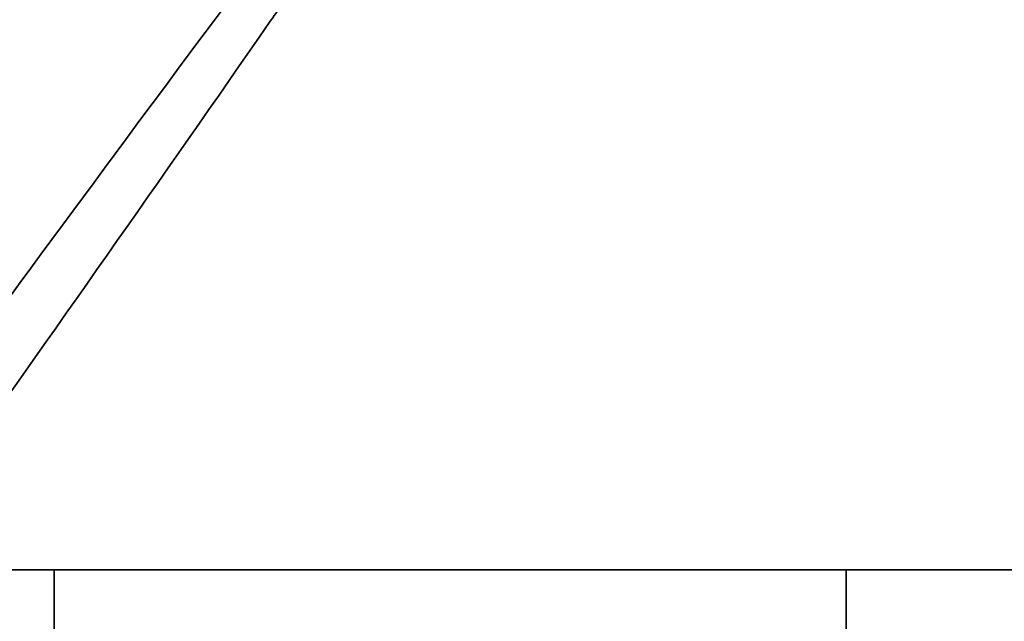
# Model space of a CAD drawing. Header units: millimetres. Extents: x 5 to 517, y 5 to 292.
# Tile 58 of 98: x 187 to 197, y 151 to 157. Entities that reach past the tile are written whole.
import ezdxf

# ---------------------------------------------------------------- set-up
doc = ezdxf.new("R2010")
doc.units = ezdxf.units.MM
doc.layers.add('图框', color=7, linetype='Continuous')
doc.styles.add('SLDTEXTSTYLE1', font='TXT', dxfattribs={"width": 0.7})
doc.dimstyles.new('SLDDIMSTYLE0', dxfattribs={"dimtxt": 3.5, "dimasz": 3.5, "dimexe": 0, "dimexo": 0.0625, "dimgap": 0.875, "dimtad": 2, "dimlfac": 10, "dimrnd": 1e-09, "dimzin": 12, "dimdsep": 46, "dimtxsty": 'SLDTEXTSTYLE1', "dimsah": 1, "dimcen": 0.09, "dimadec": 0, "dimazin": 3, "dimtfac": 1, "dimtofl": 0, "dimtmove": 0, "dimatfit": 3, "dimfxl": 0, "dimfrac": 2, "dimtolj": 1, "dimtzin": 12, "dimarcsym": 0})

# ---------------------------------------------------------------- blocks, each defined once
blk = doc.blocks.new('_D_4')
at = {"layer": '图框'}
for p, q in [((162.6846, 199.713), (136.4346, 199.713)), ((137.4346, 101.153), (137.4346, 199.713)), ((230.8327, 101.153), (136.4346, 101.153))]:
    blk.add_line(p, q, dxfattribs=at)
for points in [[(137.4346, 199.713), (136.8961, 196.213), (137.973, 196.213)], [(137.4346, 101.153), (137.973, 104.653), (136.8961, 104.653)]]:
    blk.add_solid(points, dxfattribs=at)
at = {"layer": '图框', "insert": (132.9228, 149.0533), "char_height": 3.5, "attachment_point": 1, "rotation": 90, "style": 'SLDTEXTSTYLE1'}
blk.add_mtext('B', dxfattribs=at)
blk = doc.blocks.new('_D_6')
at = {"layer": '图框'}
for p, q in [((194.2585, 165.603), (142.4346, 165.603)), ((143.4346, 165.603), (143.4346, 143.503)), ((159.1153, 143.503), (142.4346, 143.503))]:
    blk.add_line(p, q, dxfattribs=at)
for points in [[(143.4346, 165.603), (142.8961, 162.103), (143.973, 162.103)], [(143.4346, 143.503), (143.973, 147.003), (142.8961, 147.003)]]:
    blk.add_solid(points, dxfattribs=at)
at = {"layer": '图框', "insert": (138.9228, 153.9987), "char_height": 3.5, "attachment_point": 1, "rotation": 90, "style": 'SLDTEXTSTYLE1'}
blk.add_mtext('221', dxfattribs=at)

msp = doc.modelspace()

# ---------------------------------------------------------------- linework, layer by layer
at = {"color": 7, "linetype": 'Continuous', "lineweight": 35}
for p, q in [((187.3232, 151.603), (184.9612, 151.603)), ((187.3232, 148.2985), (187.3232, 151.603)), ((194.9964, 151.603), (187.3232, 151.603)), ((194.9964, 149.603), (194.9964, 151.603)), ((205.1464, 151.603), (194.9964, 151.603))]:
    msp.add_line(p, q, dxfattribs=at)
at = {"color": 8, "linetype": 'Continuous', "lineweight": 35}
for points, knots in [([(185.7697, 152.7211), (186.8571, 154.2), (187.9621, 155.7028), (189.0774, 157.1984), (189.0951, 157.2222)], [0, 0, 0, 0, 0.9840604, 1, 1, 1, 1]), ([(189.5273, 157.0758), (189.4883, 157.0193), (188.4059, 155.4542), (187.3078, 153.8994), (186.2494, 152.4007)], [0, 0, 0, 0, 0.0360887, 1, 1, 1, 1])]:
    msp.add_open_spline(points, degree=3, knots=knots, dxfattribs=at)

# ---------------------------------------------------------------- dimensions: what is measured, and where the dimension line sits
at = {"layer": '图框'}
for base, p1, p2, picture, middle in [((137.4346, 199.713), (231.8327, 101.153), (163.6846, 199.713), '_D_4', (137.4346, 149.8189)), ((143.4346, 143.503), (195.2585, 165.603), (160.1153, 143.503), '_D_6', (143.4346, 156.3028))]:
    dim = msp.add_linear_dim(base=base, p1=p1, p2=p2, angle=90, dimstyle='SLDDIMSTYLE0', dxfattribs=at)
    dim.commit()
    dim.dimension.update_dxf_attribs({"geometry": picture, "text_midpoint": middle, "dimtype": 160})

doc.saveas('drawing.dxf')
